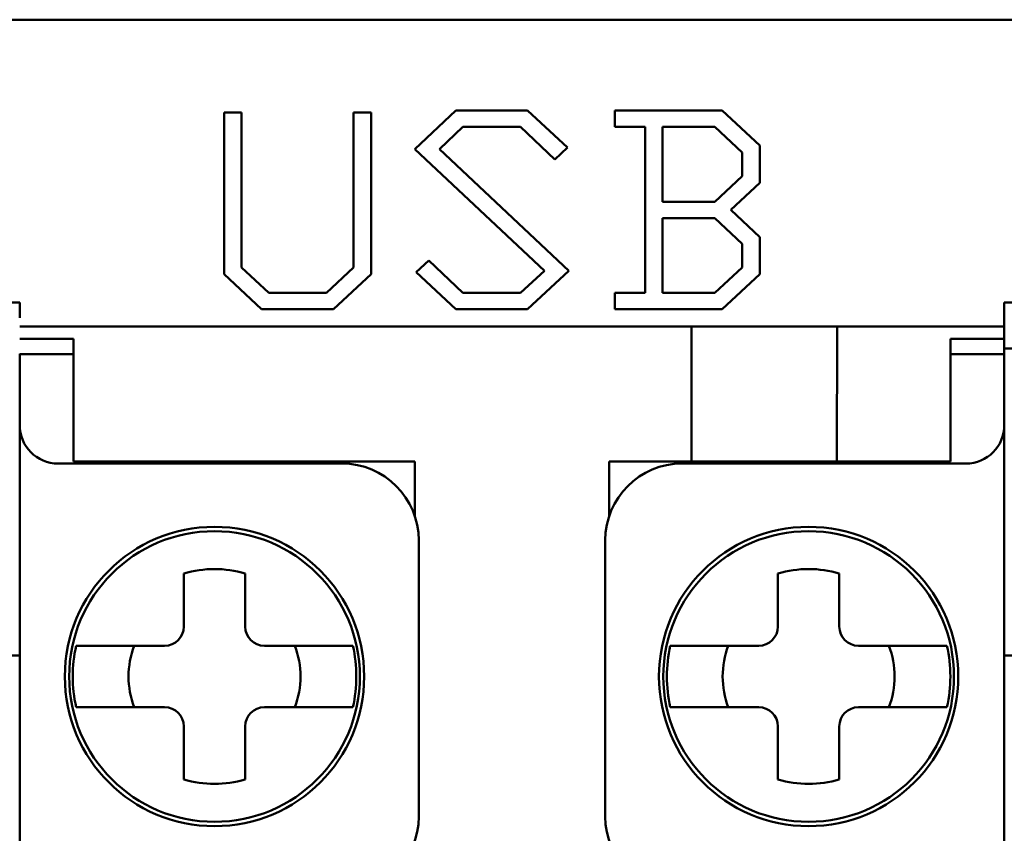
# Model space of a CAD drawing. Header units: inches. Extents: x -2.4 to 45.1, y -8.1 to 29.8.
# Tile 22 of 34: x 14.571 to 15.076, y 1.31 to 1.727. Entities that reach past the tile are written whole.
import ezdxf

# ---------------------------------------------------------------- set-up
doc = ezdxf.new("R2010")
doc.units = ezdxf.units.IN
doc.header["$MEASUREMENT"] = 0
doc.layers.add('Visible Edges(ANSI)', color=7, linetype='Continuous', lineweight=50)

msp = doc.modelspace()

# ---------------------------------------------------------------- linework, layer by layer
at = {"layer": 'Visible Edges(ANSI)'}
for p, q in [((18.51474132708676, 1.727366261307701), (13.24819700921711, 1.727366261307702)), ((14.67581035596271, 1.679794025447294), (14.68478686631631, 1.679794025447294)), ((14.67581035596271, 1.596824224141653), (14.67581035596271, 1.679794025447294)), ((14.68478686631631, 1.679794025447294), (14.68478686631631, 1.600263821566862)), ((14.7421694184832, 1.679794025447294), (14.75122982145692, 1.679794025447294)), ((14.7421694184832, 1.600263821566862), (14.7421694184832, 1.679794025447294)), ((14.75122982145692, 1.679794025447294), (14.75122982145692, 1.596824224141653)), ((14.77362915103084, 1.661002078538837), (14.79468619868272, 1.680800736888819)), ((14.79468619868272, 1.680800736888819), (14.83151505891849, 1.680800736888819)), ((14.83151505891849, 1.680800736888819), (14.85190096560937, 1.661757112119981)), ((14.8762298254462, 1.680800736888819), (14.93126338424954, 1.680800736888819)), ((14.8762298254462, 1.672411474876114), (14.8762298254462, 1.680800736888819)), ((14.93126338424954, 1.680800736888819), (14.95055868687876, 1.662763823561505)), ((14.79829358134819, 1.672411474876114), (14.78621304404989, 1.661002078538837)), ((14.82790767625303, 1.672411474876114), (14.79829358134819, 1.672411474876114)), ((14.84552512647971, 1.655716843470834), (14.82790767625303, 1.672411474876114)), ((14.89174996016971, 1.672411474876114), (14.8762298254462, 1.672411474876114)), ((14.89174996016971, 1.587176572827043), (14.89174996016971, 1.672411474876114)), ((14.90064257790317, 1.63398865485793), (14.90064257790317, 1.672411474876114)), ((14.90064257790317, 1.672411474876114), (14.92757210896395, 1.672411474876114)), ((14.92757210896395, 1.672411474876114), (14.94149828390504, 1.659240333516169)), ((14.95055868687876, 1.662763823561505), (14.95055868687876, 1.643720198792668)), ((14.84007210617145, 1.598502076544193), (14.77362915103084, 1.661002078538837)), ((14.78621304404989, 1.661002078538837), (14.85257210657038, 1.598502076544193)), ((14.85190096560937, 1.661757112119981), (14.84552512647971, 1.655716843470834)), ((14.94149828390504, 1.659240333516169), (14.94149828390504, 1.647159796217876)), ((14.94149828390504, 1.647159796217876), (14.92757210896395, 1.63398865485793)), ((14.95055868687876, 1.643720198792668), (14.93570969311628, 1.629877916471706)), ((14.92757210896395, 1.63398865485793), (14.90064257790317, 1.63398865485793)), ((14.93570969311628, 1.629877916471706), (14.95055868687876, 1.615867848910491)), ((14.90064257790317, 1.587176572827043), (14.90064257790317, 1.6255155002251)), ((14.90064257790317, 1.6255155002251), (14.92757210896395, 1.6255155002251)), ((14.92757210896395, 1.6255155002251), (14.94149828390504, 1.612428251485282)), ((14.94149828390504, 1.612428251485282), (14.94149828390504, 1.600263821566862)), ((14.95055868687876, 1.615867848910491), (14.95055868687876, 1.596824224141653)), ((14.77430029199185, 1.597830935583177), (14.78076002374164, 1.603871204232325)), ((14.78076002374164, 1.603871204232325), (14.79829358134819, 1.587176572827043)), ((14.6950217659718, 1.578871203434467), (14.67581035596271, 1.596824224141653)), ((14.68478686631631, 1.600263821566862), (14.69871304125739, 1.587176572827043)), ((14.72824324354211, 1.587176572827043), (14.7421694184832, 1.600263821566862)), ((14.75122982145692, 1.596824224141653), (14.7319345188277, 1.578871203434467)), ((14.79468619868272, 1.578871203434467), (14.77430029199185, 1.597830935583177)), ((14.82790767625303, 1.587176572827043), (14.84007210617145, 1.598502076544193)), ((14.85257210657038, 1.598502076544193), (14.83151505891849, 1.578871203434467)), ((14.94149828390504, 1.600263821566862), (14.92757210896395, 1.587176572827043)), ((14.95055868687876, 1.596824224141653), (14.93126338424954, 1.578871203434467)), ((14.69871304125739, 1.587176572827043), (14.72824324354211, 1.587176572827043)), ((14.79829358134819, 1.587176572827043), (14.82790767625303, 1.587176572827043)), ((14.8762298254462, 1.587176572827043), (14.89174996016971, 1.587176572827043)), ((14.8762298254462, 1.578871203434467), (14.8762298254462, 1.587176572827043)), ((14.92757210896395, 1.587176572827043), (14.90064257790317, 1.587176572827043)), ((13.46856171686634, 1.582331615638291), (14.57092392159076, 1.582331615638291)), ((14.57092392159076, 1.57445759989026), (14.57092392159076, 1.582331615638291)), ((15.07603896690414, 1.58233161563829), (16.45399172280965, 1.58233161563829)), ((15.07603896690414, 1.58233161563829), (15.07603896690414, 1.574457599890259)), ((14.7319345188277, 1.578871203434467), (14.6950217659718, 1.578871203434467)), ((14.83151505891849, 1.578871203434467), (14.79468619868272, 1.578871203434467)), ((14.93126338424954, 1.578871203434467), (14.8762298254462, 1.578871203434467)), ((15.07603896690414, 1.5587095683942), (15.07603896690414, 1.574457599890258)), ((14.57092392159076, 1.569956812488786), (15.07603896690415, 1.569956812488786)), ((14.91549318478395, 1.569956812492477), (14.91561416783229, 1.500638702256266)), ((14.99029278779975, 1.569956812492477), (14.99017180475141, 1.500638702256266)), ((14.57092392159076, 1.563630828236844), (14.59848297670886, 1.563630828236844)), ((14.59848297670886, 1.563630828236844), (14.59848297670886, 1.55575681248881)), ((15.04847991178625, 1.555756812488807), (15.04847991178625, 1.563630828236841)), ((15.04847991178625, 1.563630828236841), (15.07603896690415, 1.563630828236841)), ((14.57092392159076, 1.403991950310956), (14.57092392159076, 1.555946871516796)), ((14.57092392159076, 1.555756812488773), (14.59848297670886, 1.555756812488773)), ((14.59848297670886, 1.555756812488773), (14.59848297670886, 1.500638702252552)), ((15.04847991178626, 1.55575681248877), (15.07603896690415, 1.55575681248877)), ((15.04847991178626, 1.500638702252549), (15.04847991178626, 1.55575681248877)), ((16.45399172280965, 1.558709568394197), (15.07603896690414, 1.558709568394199)), ((15.07603896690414, 1.5559468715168), (15.07603896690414, 1.558709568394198)), ((15.07603896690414, 1.555946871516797), (15.07603896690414, 1.403991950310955)), ((14.59848297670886, 1.500638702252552), (14.77367982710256, 1.500638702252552)), ((14.77367982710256, 1.472577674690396), (14.77367982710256, 1.500638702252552)), ((14.87328306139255, 1.500638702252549), (15.04847991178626, 1.500638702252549)), ((14.87328306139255, 1.500638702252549), (14.87328306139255, 1.472577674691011)), ((14.73627825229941, 1.499654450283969), (14.59060896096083, 1.499654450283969)), ((15.05635392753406, 1.499654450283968), (14.91068463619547, 1.499654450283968)), ((14.77564833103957, 1.318552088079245), (14.77564833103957, 1.460284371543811)), ((14.87131455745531, 1.460284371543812), (14.87131455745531, 1.318552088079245)), ((14.65512374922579, 1.415993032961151), (14.65512374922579, 1.443222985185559)), ((14.68661981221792, 1.443222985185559), (14.68661981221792, 1.415993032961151)), ((14.95989723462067, 1.415993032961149), (14.95989723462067, 1.443222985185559)), ((14.9913932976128, 1.443222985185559), (14.9913932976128, 1.415993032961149)), ((14.64528122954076, 1.40615051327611), (14.60559048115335, 1.40615051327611)), ((14.73615308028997, 1.40615051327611), (14.69646233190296, 1.40615051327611)), ((14.95005471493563, 1.406150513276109), (14.91036396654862, 1.406150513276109)), ((15.04092656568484, 1.406150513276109), (15.00123581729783, 1.406150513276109)), ((13.46856171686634, 1.401229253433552), (14.57092392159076, 1.401229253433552)), ((14.57092392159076, 1.401229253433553), (14.57092392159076, 1.403991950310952)), ((14.57092392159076, 1.401229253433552), (14.57092392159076, 1.397292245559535)), ((15.07603896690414, 1.40399195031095), (15.07603896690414, 1.401229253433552)), ((15.07603896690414, 1.401229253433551), (16.45399172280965, 1.401229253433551)), ((15.07603896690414, 1.397292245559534), (15.07603896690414, 1.40122925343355)), ((14.57092392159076, 1.180756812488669), (14.57092392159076, 1.397292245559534)), ((15.07603896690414, 1.397292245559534), (15.07603896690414, 1.180756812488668)), ((14.60559048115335, 1.374654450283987), (14.64528122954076, 1.374654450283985)), ((14.69646233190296, 1.374654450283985), (14.73615308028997, 1.374654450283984)), ((14.91036396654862, 1.374654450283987), (14.95005471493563, 1.374654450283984)), ((15.00123581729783, 1.374654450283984), (15.04092656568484, 1.374654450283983)), ((14.65512374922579, 1.337581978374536), (14.65512374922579, 1.364811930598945)), ((14.68661981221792, 1.364811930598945), (14.68661981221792, 1.337581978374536)), ((14.95989723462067, 1.337581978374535), (14.95989723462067, 1.364811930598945)), ((14.9913932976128, 1.364811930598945), (14.9913932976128, 1.337581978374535))]:
    msp.add_line(p, q, dxfattribs=at)
for centre, radius in [((14.67087178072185, 1.390402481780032), 0.0767716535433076), ((14.67087178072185, 1.390402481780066), 0.0745647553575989), ((14.97564526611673, 1.390402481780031), 0.0767716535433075), ((14.97564526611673, 1.390402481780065), 0.0745647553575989)]:
    msp.add_circle(centre, radius, dxfattribs=at)
for centre, radius, start, end in [((14.59060896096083, 1.519339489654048), 0.019685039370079, 180, 270), ((15.05635392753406, 1.519339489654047), 0.0196850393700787, 270, 0), ((14.73627825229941, 1.460284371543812), 0.0393700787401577, 0, 90), ((14.91068463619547, 1.460284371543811), 0.0393700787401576, 90, 180), ((14.67087178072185, 1.390402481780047), 0.0551181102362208, 73.39845040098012, 106.6015495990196), ((14.97564526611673, 1.390402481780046), 0.0551181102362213, 73.39845040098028, 106.6015495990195), ((14.64528122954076, 1.41599303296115), 0.0098425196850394, 270, 0), ((14.69646233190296, 1.41599303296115), 0.0098425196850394, 180, 270), ((14.95005471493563, 1.415993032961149), 0.0098425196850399, 270, 0), ((15.00123581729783, 1.415993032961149), 0.0098425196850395, 180, 270), ((14.67087178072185, 1.390402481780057), 0.0727188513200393, 167.4929049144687, 192.507095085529), ((14.67087178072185, 1.390402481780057), 0.0440944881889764, 159.0751675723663, 200.9248324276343), ((14.67087178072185, 1.390402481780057), 0.0440944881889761, 339.0751675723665, 20.92483242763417), ((14.67087178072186, 1.390402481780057), 0.0727188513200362, 347.4929049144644, 12.50709508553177), ((14.97564526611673, 1.390402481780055), 0.0727188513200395, 167.4929049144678, 192.5070950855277), ((14.97564526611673, 1.390402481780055), 0.0440944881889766, 159.0751675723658, 200.9248324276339), ((14.97564526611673, 1.390402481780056), 0.0440944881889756, 339.0751675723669, 20.92483242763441), ((14.97564526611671, 1.390402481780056), 0.0727188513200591, 347.4929049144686, 12.50709508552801), ((14.64528122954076, 1.364811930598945), 0.0098425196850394, 0, 90), ((14.69646233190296, 1.364811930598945), 0.0098425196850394, 90, 180), ((14.95005471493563, 1.364811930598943), 0.0098425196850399, 0, 90), ((15.00123581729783, 1.364811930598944), 0.0098425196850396, 90, 180), ((14.67087178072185, 1.390402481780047), 0.0551181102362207, 253.39845040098, 286.6015495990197), ((14.97564526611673, 1.390402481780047), 0.0551181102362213, 253.3984504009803, 286.6015495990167), ((14.73627825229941, 1.318552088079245), 0.0393700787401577, 270, 0), ((14.91068463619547, 1.318552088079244), 0.0393700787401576, 180, 270)]:
    msp.add_arc(centre, radius, start, end, dxfattribs=at)
for centre, major_axis, start_param, end_param in [((14.60560242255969, 1.406150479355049), (-0.0040554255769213, 3.19876739e-08), 4.715334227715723, 6.224364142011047), ((14.73614113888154, 1.406150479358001), (0.0040554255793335, 3.19849741e-08), 0.0588229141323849, 1.567851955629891), ((14.91037578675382, 1.406150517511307), (0.0040553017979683, 3.9938217e-09), 3.200447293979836, 4.70949523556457), ((15.04091474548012, 1.406150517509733), (-0.004055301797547, 3.9923313e-09), 1.573704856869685, 3.082767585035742), ((14.60560242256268, 1.374654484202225), (0.0040554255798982, 3.19850027e-08), 3.20041552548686, 4.709444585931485), ((14.73614113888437, 1.37465448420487), (-0.004055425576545, 3.19876074e-08), 1.573740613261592, 3.082769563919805), ((14.91037578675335, 1.37465444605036), (-0.0040553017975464, 3.9923282e-09), 4.715327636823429, 6.224420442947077), ((15.04091474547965, 1.37465444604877), (0.0040553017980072, 3.9938293e-09), 0.0587483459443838, 1.567849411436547)]:
    msp.add_ellipse(centre, major_axis=major_axis, ratio=1e-05, start_param=start_param, end_param=end_param, dxfattribs=at)
for points, weights in [([(14.60155401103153, 1.406150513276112), (14.60072583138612, 1.406150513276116), (14.59987860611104, 1.40615051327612)], [1.000746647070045, 1.000871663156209, 1.000860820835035]), ([(14.74186495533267, 1.40615051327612), (14.74101773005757, 1.406150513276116), (14.74018955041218, 1.406150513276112)], [1.000860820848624, 1.000871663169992, 1.000746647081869]), ([(14.90632749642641, 1.40615051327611), (14.90549931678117, 1.406150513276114), (14.90465209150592, 1.406150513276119)], [1.000746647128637, 1.000871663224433, 1.000860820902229]), ([(15.04663844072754, 1.406150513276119), (15.0457912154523, 1.406150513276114), (15.04496303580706, 1.40615051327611)], [1.000860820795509, 1.000871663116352, 1.000746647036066]), ([(14.59987860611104, 1.374654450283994), (14.60072583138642, 1.37465445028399), (14.60155401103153, 1.374654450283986)], [1.000860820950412, 1.000871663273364, 1.000746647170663]), ([(14.74018955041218, 1.374654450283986), (14.74101773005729, 1.37465445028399), (14.74186495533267, 1.374654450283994)], [1.000746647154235, 1.000871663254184, 1.000860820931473]), ([(14.90465209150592, 1.374654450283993), (14.90549931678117, 1.374654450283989), (14.90632749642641, 1.374654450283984)], [1.000860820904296, 1.000871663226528, 1.000746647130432]), ([(15.04496303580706, 1.374654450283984), (15.04579121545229, 1.374654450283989), (15.04663844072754, 1.374654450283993)], [1.000746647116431, 1.00087166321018, 1.000860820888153])]:
    msp.add_rational_spline(points, weights, degree=2, dxfattribs=at)

doc.saveas('drawing.dxf')
